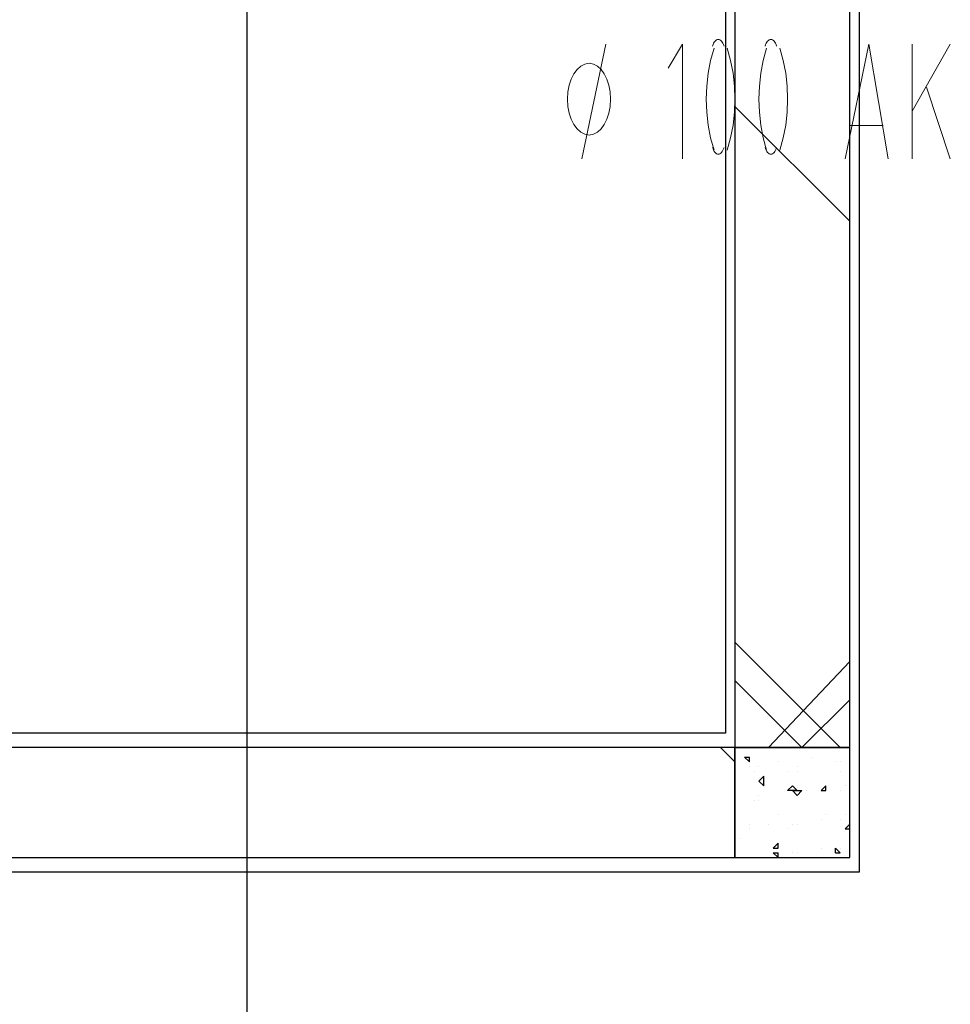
# Model space of a CAD drawing. Header units: millimetres. Extents: x 0 to 420, y 0 to 297.
# Tile 45 of 73: x 255 to 263, y 159 to 168. Entities that reach past the tile are written whole.
import ezdxf

# ---------------------------------------------------------------- set-up
doc = ezdxf.new("R2010")
doc.units = ezdxf.units.MM
doc.layers.add('LINE_000000', color=7, linetype='Continuous')

msp = doc.modelspace()

# ---------------------------------------------------------------- linework, layer by layer
at = {"layer": 'LINE_000000', "lineweight": 25}
for p, q in [((256.9633, 246.634), (256.9633, 64.3043)), ((262.382, 160.0623), (262.382, 173.2703)), ((262.2973, 165.8197), (261.2813, 166.8357)), ((262.2127, 161.163), (261.2813, 162.0943)), ((261.5777, 161.163), (262.2973, 161.925)), ((261.2813, 161.036), (261.1543, 161.163)), ((261.366, 161.0783), (261.4083, 161.0783)), ((261.366, 161.0783), (261.4083, 161.036)), ((261.4083, 161.036), (261.4083, 161.0783)), ((261.9587, 161.0783), (261.9587, 161.0783)), ((261.4083, 160.9937), (261.4083, 160.9937)), ((261.493, 160.9937), (261.493, 160.9937)), ((261.6623, 161.036), (261.6623, 161.036)), ((261.8317, 160.9937), (261.8317, 160.9937)), ((262.1703, 161.036), (262.1703, 161.036)), ((262.2127, 161.036), (262.2127, 161.036)), ((261.4507, 160.9513), (261.4507, 160.9513)), ((261.493, 160.8667), (261.5353, 160.909)), ((261.5353, 160.8243), (261.5353, 160.909)), ((261.747, 160.9513), (261.747, 160.9513)), ((261.8317, 160.9513), (261.8317, 160.9513)), ((262.2127, 160.9513), (262.2127, 160.9513)), ((261.493, 160.8667), (261.5353, 160.8243)), ((262.0434, 160.782), (262.0857, 160.8243)), ((262.0857, 160.782), (262.0857, 160.8243)), ((262.255, 160.8243), (262.255, 160.8243)), ((261.493, 160.7397), (261.493, 160.7397)), ((261.747, 160.782), (261.747, 160.782)), ((261.7893, 160.782), (261.874, 160.782)), ((261.7893, 160.782), (261.8317, 160.7397)), ((261.8317, 160.7397), (261.874, 160.782)), ((261.8317, 160.7397), (261.8317, 160.7397)), ((261.9163, 160.782), (261.9163, 160.782)), ((262.0434, 160.782), (262.0857, 160.782)), ((262.2127, 160.782), (262.2127, 160.782)), ((261.4507, 160.6973), (261.4507, 160.6973)), ((261.493, 160.6973), (261.493, 160.6973)), ((261.6623, 160.5703), (261.6623, 160.5703)), ((262.0857, 160.5703), (262.0857, 160.5703)), ((262.255, 160.5703), (262.255, 160.5703)), ((261.4083, 160.4857), (261.4083, 160.4857)), ((261.5777, 160.4857), (261.5777, 160.4857)), ((261.7893, 160.4857), (261.7893, 160.4857)), ((261.8317, 160.4857), (261.8317, 160.4857)), ((262.0434, 160.528), (262.0434, 160.528)), ((262.2127, 160.528), (262.2127, 160.528)), ((262.2127, 160.528), (262.2127, 160.528)), ((262.255, 160.4433), (262.2973, 160.4857)), ((261.4083, 160.4433), (261.4083, 160.4433)), ((261.747, 160.4433), (261.747, 160.4433)), ((262.255, 160.4433), (262.2973, 160.4433)), ((262.255, 160.4433), (262.255, 160.4433)), ((261.3237, 160.3587), (261.3237, 160.3587)), ((261.62, 160.274), (261.6623, 160.3163)), ((261.6623, 160.274), (261.6623, 160.3163)), ((261.62, 160.274), (261.6623, 160.274)), ((261.62, 160.2317), (261.6623, 160.2317)), ((261.62, 160.2317), (261.6623, 160.1893)), ((261.6623, 160.1893), (261.6623, 160.2317)), ((261.7893, 160.2317), (261.7893, 160.2317)), ((261.8317, 160.2317), (261.8317, 160.2317)), ((262.0434, 160.274), (262.0434, 160.274)), ((262.1703, 160.2317), (262.1703, 160.274)), ((262.2127, 160.2317), (262.1703, 160.274)), ((262.1703, 160.2317), (262.2127, 160.2317)), ((262.2127, 160.274), (262.2127, 160.274)), ((252.6877, 160.0623), (262.382, 160.0623))]:
    msp.add_line(p, q, dxfattribs=at)
at = {"layer": 'LINE_000000', "lineweight": 13}
for p, q in [((259.9267, 166.37), (260.1383, 167.386)), ((262.8477, 166.37), (262.8477, 167.386)), ((263.1863, 167.386), (262.8477, 166.7933)), ((262.9747, 167.005), (263.1863, 166.37)), ((262.5937, 166.6663), (262.2973, 166.6663))]:
    msp.add_line(p, q, dxfattribs=at)
at = {"layer": 'LINE_000000', "lineweight": 25}
for points in [[(261.2813, 161.163), (262.2973, 161.163), (262.2973, 173.3973), (261.2813, 173.3973), (261.2813, 161.163)], [(261.2813, 160.1893), (261.2813, 161.163), (252.7723, 161.163), (252.7723, 160.1893), (261.2813, 160.1893)], [(262.2973, 161.163), (261.2813, 161.163), (261.2813, 160.1893), (262.2973, 160.1893), (262.2973, 161.163)], [(261.747, 160.782), (261.7893, 160.8243), (261.8317, 160.782), (261.747, 160.782)]]:
    msp.add_lwpolyline(points, close=True, dxfattribs=at)
for points in [[(237.1937, 125.3913), (237.1937, 160.0623), (245.7027, 160.0623), (245.7027, 161.29), (237.1937, 161.29), (237.1937, 173.2703), (261.1967, 173.2703), (261.1967, 161.29), (252.6877, 161.29), (252.6877, 160.0623)], [(261.2813, 161.7557), (261.874, 161.163), (262.2973, 161.5863)]]:
    msp.add_lwpolyline(points, dxfattribs=at)
at = {"layer": 'LINE_000000', "lineweight": 13}
for points in [[(261.1842, 167.3683), (261.1794, 167.3817), (261.174, 167.3936), (261.1681, 167.4039), (261.1618, 167.4125), (261.155, 167.4193), (261.1479, 167.4243), (261.1406, 167.4273), (261.1332, 167.4283), (261.1257, 167.4273), (261.1184, 167.4243), (261.1113, 167.4193), (261.1046, 167.4125), (261.0982, 167.4039), (261.0923, 167.3936), (261.0869, 167.3817), (261.0821, 167.3683)], [(261.6499, 167.3683), (261.6451, 167.3817), (261.6397, 167.3936), (261.6338, 167.4039), (261.6274, 167.4125), (261.6207, 167.4193), (261.6136, 167.4243), (261.6063, 167.4273), (261.5988, 167.4283), (261.5914, 167.4273), (261.5841, 167.4243), (261.577, 167.4193), (261.5703, 167.4125), (261.5639, 167.4039), (261.558, 167.3936), (261.5526, 167.3817), (261.5478, 167.3683)], [(260.8157, 166.37), (260.8157, 167.386), (260.6887, 167.1743)], [(261.0956, 167.3505), (261.0657, 167.2424), (261.0444, 167.1302), (261.0316, 167.0154), (261.0273, 166.8992), (261.0316, 166.783), (261.0444, 166.6681), (261.0657, 166.556), (261.0956, 166.4478)], [(261.2131, 166.4478), (261.2429, 166.556), (261.2643, 166.6681), (261.2771, 166.783), (261.2813, 166.8992), (261.2771, 167.0154), (261.2643, 167.1302), (261.2429, 167.2424), (261.2131, 167.3505)], [(261.5613, 167.3505), (261.5314, 167.2424), (261.5101, 167.1302), (261.4973, 167.0154), (261.493, 166.8992), (261.4973, 166.783), (261.5101, 166.6681), (261.5314, 166.556), (261.5613, 166.4478)], [(261.6788, 166.4478), (261.7086, 166.556), (261.73, 166.6681), (261.7427, 166.783), (261.747, 166.8992), (261.7427, 167.0154), (261.73, 167.1302), (261.7086, 167.2424), (261.6788, 167.3505)], [(262.255, 166.37), (262.4667, 167.386), (262.636, 166.37)], [(261.0821, 166.4723), (261.0869, 166.4589), (261.0923, 166.447), (261.0982, 166.4368), (261.1046, 166.4282), (261.1113, 166.4214), (261.1184, 166.4164), (261.1257, 166.4134), (261.1332, 166.4123), (261.1406, 166.4134), (261.1479, 166.4164), (261.155, 166.4214), (261.1618, 166.4282), (261.1681, 166.4368), (261.174, 166.447), (261.1794, 166.4589), (261.1842, 166.4723)], [(261.5478, 166.4723), (261.5526, 166.4589), (261.558, 166.447), (261.5639, 166.4368), (261.5703, 166.4282), (261.577, 166.4214), (261.5841, 166.4164), (261.5914, 166.4134), (261.5988, 166.4123), (261.6063, 166.4134), (261.6136, 166.4164), (261.6207, 166.4214), (261.6274, 166.4282), (261.6338, 166.4368), (261.6397, 166.447), (261.6451, 166.4589), (261.6499, 166.4723)]]:
    msp.add_lwpolyline(points, dxfattribs=at)
msp.add_lwpolyline([(260.1807, 166.8992), (260.1768, 166.9632), (260.1657, 167.0228), (260.1481, 167.0767), (260.1249, 167.1237), (260.0967, 167.1624), (260.0643, 167.1917), (260.0286, 167.2102), (259.9902, 167.2167), (259.9518, 167.2102), (259.916, 167.1917), (259.8837, 167.1624), (259.8555, 167.1237), (259.8322, 167.0767), (259.8146, 167.0228), (259.8035, 166.9632), (259.7997, 166.8992), (259.8035, 166.8352), (259.8146, 166.7756), (259.8322, 166.7216), (259.8555, 166.6747), (259.8837, 166.6359), (259.916, 166.6066), (259.9518, 166.5881), (259.9902, 166.5817), (260.0286, 166.5881), (260.0643, 166.6066), (260.0967, 166.6359), (260.1249, 166.6747), (260.1481, 166.7216), (260.1657, 166.7756), (260.1768, 166.8352), (260.1807, 166.8992)], close=True, dxfattribs=at)

doc.saveas('drawing.dxf')
